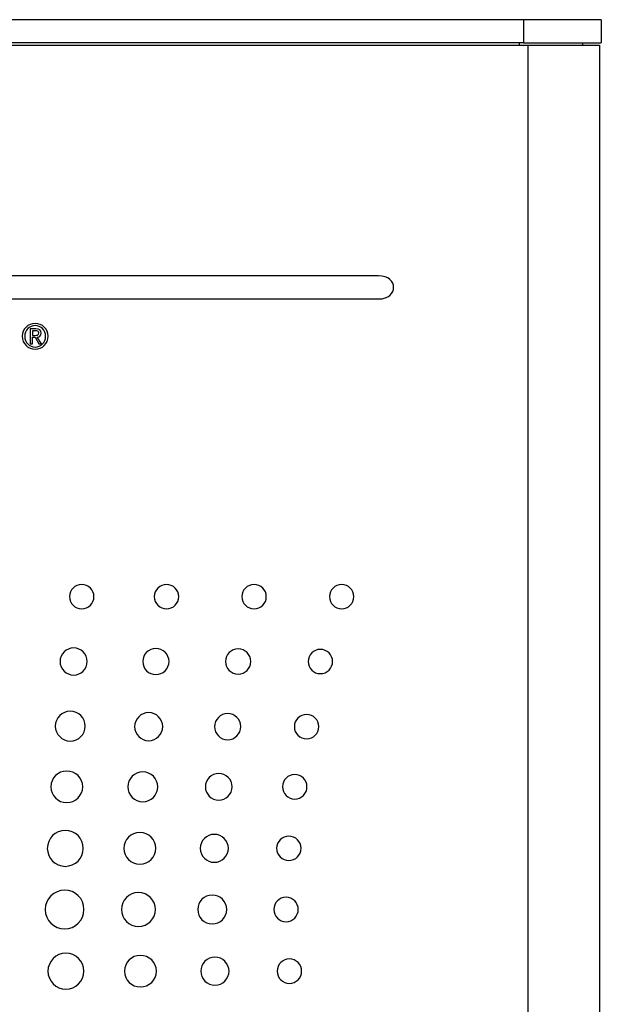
# Model space of a CAD drawing. Header units: inches. Extents: x 5.4 to 25.7, y 4.9 to 18.5.
# Tile 13 of 30: x 12.4 to 13.7, y 11.7 to 14. Entities that reach past the tile are written whole.
import ezdxf

# ---------------------------------------------------------------- set-up
doc = ezdxf.new("R2010")
doc.units = ezdxf.units.IN
doc.header["$LTSCALE"] = 2
doc.header["$MEASUREMENT"] = 0

msp = doc.modelspace()

# ---------------------------------------------------------------- linework, layer by layer
at = {"color": 7, "linetype": 'Continuous', "lineweight": 25}
for p, q in [((13.5551, 14.0302), (10.9121, 14.0302)), ((13.5551, 14.0302), (13.5551, 13.9752)), ((13.7401, 14.0302), (13.5551, 14.0302)), ((13.7401, 14.0302), (13.7401, 13.9752)), ((13.5551, 13.9752), (10.9091, 13.9752)), ((10.9167, 13.9692), (13.5657, 13.9695)), ((13.5551, 13.9752), (13.7401, 13.9752)), ((13.5657, 13.9695), (13.5661, 10.2385)), ((13.5657, 13.9695), (13.7357, 13.9695)), ((13.6951, 13.9752), (13.6951, 13.9695)), ((13.7357, 13.9695), (13.7361, 10.2385)), ((13.2108, 13.422), (11.0219, 13.4217)), ((11.0219, 13.3669), (13.2109, 13.3672)), ((12.3973, 13.2961), (12.3839, 13.2961)), ((12.3839, 13.2961), (12.3839, 13.2609)), ((12.3892, 13.2916), (12.3892, 13.2807)), ((12.3965, 13.2916), (12.3892, 13.2916)), ((12.3892, 13.2807), (12.3956, 13.2807)), ((12.3839, 13.2609), (12.3892, 13.2609)), ((12.3892, 13.2762), (12.3954, 13.2762)), ((12.3892, 13.2609), (12.3892, 13.2762)), ((12.3954, 13.2762), (12.4047, 13.2609)), ((12.4106, 13.2609), (12.4006, 13.2764)), ((12.4047, 13.2609), (12.4106, 13.2609))]:
    msp.add_line(p, q, dxfattribs=at)
at = {"color": 8, "linetype": 'Continuous', "lineweight": 25}
msp.add_line((13.5451, 13.9752), (13.5451, 13.9695), dxfattribs=at)
at = {"color": 7, "linetype": 'Continuous', "lineweight": 25}
for points in [[(13.2109, 13.3672), (13.259, 13.3672), (13.259, 13.422), (13.2108, 13.422)], [(12.3957, 13.3091), (12.3789, 13.3091), (12.3647, 13.2961), (12.3647, 13.2786)], [(12.3957, 13.304), (12.3817, 13.304), (12.3708, 13.2931), (12.3708, 13.2786)], [(12.4265, 13.2786), (12.4265, 13.2961), (12.4123, 13.3091), (12.3957, 13.3091)], [(12.4204, 13.2786), (12.4204, 13.2931), (12.4095, 13.304), (12.3957, 13.304)], [(12.3647, 13.2786), (12.3647, 13.2609), (12.3789, 13.248), (12.3957, 13.248)], [(12.3708, 13.2786), (12.3708, 13.2639), (12.3817, 13.2531), (12.3957, 13.2531)], [(12.3956, 13.2807), (12.4001, 13.2807), (12.4042, 13.281), (12.4042, 13.2865)], [(12.3957, 13.2531), (12.4095, 13.2531), (12.4204, 13.2639), (12.4204, 13.2786)], [(12.3957, 13.248), (12.4123, 13.248), (12.4265, 13.2609), (12.4265, 13.2786)], [(12.4042, 13.2865), (12.4042, 13.2908), (12.4002, 13.2916), (12.3965, 13.2916)], [(12.4097, 13.2861), (12.4097, 13.2931), (12.4056, 13.2961), (12.3973, 13.2961)], [(12.4006, 13.2764), (12.4058, 13.2771), (12.4097, 13.2798), (12.4097, 13.2861)], [(12.5062, 12.6892), (12.4902, 12.6892), (12.4772, 12.6763), (12.4772, 12.6604)], [(12.5352, 12.6604), (12.5352, 12.6763), (12.5222, 12.6892), (12.5062, 12.6892)], [(12.7076, 12.6892), (12.6916, 12.6892), (12.6786, 12.6763), (12.6786, 12.6604)], [(12.7366, 12.6604), (12.7366, 12.6763), (12.7236, 12.6892), (12.7076, 12.6892)], [(12.9156, 12.6892), (12.8996, 12.6892), (12.8866, 12.6763), (12.8866, 12.6604)], [(12.9446, 12.6604), (12.9446, 12.6763), (12.9316, 12.6892), (12.9156, 12.6892)], [(13.1235, 12.6892), (13.1075, 12.6892), (13.0945, 12.6763), (13.0945, 12.6604)], [(13.1525, 12.6604), (13.1525, 12.6763), (13.1395, 12.6892), (13.1235, 12.6892)], [(12.4772, 12.6604), (12.4772, 12.6445), (12.4902, 12.6316), (12.5062, 12.6316)], [(12.5062, 12.6316), (12.5222, 12.6316), (12.5352, 12.6445), (12.5352, 12.6604)], [(12.6786, 12.6604), (12.6786, 12.6445), (12.6916, 12.6316), (12.7076, 12.6316)], [(12.7076, 12.6316), (12.7236, 12.6316), (12.7366, 12.6445), (12.7366, 12.6604)], [(12.8866, 12.6604), (12.8866, 12.6445), (12.8996, 12.6316), (12.9156, 12.6316)], [(12.9156, 12.6316), (12.9316, 12.6316), (12.9446, 12.6445), (12.9446, 12.6604)], [(13.0945, 12.6604), (13.0945, 12.6445), (13.1075, 12.6316), (13.1235, 12.6316)], [(13.1235, 12.6316), (13.1395, 12.6316), (13.1525, 12.6445), (13.1525, 12.6604)], [(12.487, 12.5385), (12.4692, 12.5385), (12.4547, 12.5241), (12.4547, 12.5064)], [(12.5193, 12.5064), (12.5193, 12.5241), (12.5049, 12.5385), (12.487, 12.5385)], [(12.6823, 12.5374), (12.6651, 12.5374), (12.6511, 12.5235), (12.6511, 12.5064)], [(12.7135, 12.5064), (12.7135, 12.5235), (12.6995, 12.5374), (12.6823, 12.5374)], [(12.8776, 12.5363), (12.861, 12.5363), (12.8475, 12.5229), (12.8475, 12.5064)], [(12.9077, 12.5064), (12.9077, 12.5229), (12.8943, 12.5363), (12.8776, 12.5363)], [(13.0729, 12.5352), (13.0569, 12.5352), (13.0439, 12.5223), (13.0439, 12.5064)], [(13.102, 12.5064), (13.102, 12.5223), (13.089, 12.5352), (13.0729, 12.5352)], [(12.4547, 12.5064), (12.4547, 12.4887), (12.4692, 12.4743), (12.487, 12.4743)], [(12.487, 12.4743), (12.5049, 12.4743), (12.5193, 12.4887), (12.5193, 12.5064)], [(12.6511, 12.5064), (12.6511, 12.4893), (12.6651, 12.4754), (12.6823, 12.4754)], [(12.6823, 12.4754), (12.6995, 12.4754), (12.7135, 12.4893), (12.7135, 12.5064)], [(12.8475, 12.5064), (12.8475, 12.4899), (12.861, 12.4765), (12.8776, 12.4765)], [(12.8776, 12.4765), (12.8943, 12.4765), (12.9077, 12.4899), (12.9077, 12.5064)], [(13.0439, 12.5064), (13.0439, 12.4905), (13.0569, 12.4776), (13.0729, 12.4776)], [(13.0729, 12.4776), (13.089, 12.4776), (13.102, 12.4905), (13.102, 12.5064)], [(12.4791, 12.3883), (12.4595, 12.3883), (12.4435, 12.3725), (12.4435, 12.353)], [(12.5147, 12.353), (12.5147, 12.3725), (12.4987, 12.3883), (12.4791, 12.3883)], [(12.6652, 12.3852), (12.6468, 12.3852), (12.6318, 12.3702), (12.6318, 12.3518)], [(12.6986, 12.3518), (12.6986, 12.3703), (12.6836, 12.3852), (12.6652, 12.3852)], [(12.8527, 12.3828), (12.8355, 12.3828), (12.8215, 12.3689), (12.8215, 12.3518)], [(12.8839, 12.3518), (12.8839, 12.369), (12.8699, 12.3828), (12.8527, 12.3828)], [(13.0402, 12.3806), (13.0242, 12.3806), (13.0112, 12.3678), (13.0112, 12.3518)], [(13.0692, 12.3518), (13.0692, 12.3678), (13.0562, 12.3806), (13.0402, 12.3806)], [(12.4435, 12.353), (12.4435, 12.3335), (12.4595, 12.3177), (12.4791, 12.3177)], [(12.4791, 12.3177), (12.4988, 12.3177), (12.5147, 12.3335), (12.5147, 12.353)], [(12.6318, 12.3518), (12.6318, 12.3334), (12.6468, 12.3184), (12.6652, 12.3184)], [(12.6652, 12.3184), (12.6836, 12.3184), (12.6986, 12.3334), (12.6986, 12.3518)], [(12.8215, 12.3518), (12.8215, 12.3347), (12.8355, 12.3208), (12.8527, 12.3208)], [(12.8527, 12.3208), (12.8699, 12.3208), (12.8839, 12.3347), (12.8839, 12.3518)], [(13.0112, 12.3518), (13.0112, 12.3359), (13.0242, 12.323), (13.0402, 12.323)], [(13.0402, 12.323), (13.0562, 12.323), (13.0692, 12.3359), (13.0692, 12.3518)], [(12.4707, 12.2464), (12.4499, 12.2464), (12.433, 12.2296), (12.433, 12.2089)], [(12.5085, 12.2089), (12.5085, 12.2296), (12.4916, 12.2464), (12.4707, 12.2464)], [(12.6512, 12.2443), (12.6315, 12.2443), (12.6156, 12.2285), (12.6156, 12.2089)], [(12.6868, 12.2089), (12.6868, 12.2285), (12.6708, 12.2443), (12.6512, 12.2443)], [(12.8317, 12.2407), (12.8141, 12.2407), (12.7999, 12.2265), (12.7999, 12.2089)], [(12.8634, 12.209), (12.8634, 12.2265), (12.8492, 12.2407), (12.8317, 12.2407)], [(13.0121, 12.238), (12.9961, 12.238), (12.9831, 12.225), (12.9831, 12.209)], [(13.0411, 12.209), (13.0411, 12.225), (13.0281, 12.238), (13.0121, 12.238)], [(12.433, 12.2089), (12.433, 12.1882), (12.4499, 12.1714), (12.4708, 12.1714)], [(12.4708, 12.1714), (12.4916, 12.1714), (12.5085, 12.1882), (12.5085, 12.2089)], [(12.6156, 12.2089), (12.6156, 12.1894), (12.6315, 12.1736), (12.6512, 12.1736)], [(12.6512, 12.1736), (12.6708, 12.1736), (12.6868, 12.1894), (12.6868, 12.2089)], [(12.7999, 12.2089), (12.7999, 12.1914), (12.8141, 12.1772), (12.8317, 12.1772)], [(12.8317, 12.1772), (12.8492, 12.1772), (12.8634, 12.1914), (12.8634, 12.209)], [(12.9831, 12.209), (12.9831, 12.1929), (12.9961, 12.18), (13.0121, 12.18)], [(13.0121, 12.18), (13.0282, 12.18), (13.0411, 12.1929), (13.0411, 12.209)], [(12.4672, 12.1055), (12.4437, 12.1055), (12.4245, 12.0864), (12.4245, 12.0628)], [(12.51, 12.0628), (12.51, 12.0864), (12.4908, 12.1055), (12.4672, 12.1055)], [(12.6442, 12.1004), (12.6233, 12.1004), (12.6064, 12.0836), (12.6064, 12.0628)], [(12.682, 12.0629), (12.682, 12.0836), (12.6651, 12.1004), (12.6442, 12.1004)], [(12.8211, 12.096), (12.8027, 12.096), (12.7877, 12.0812), (12.7877, 12.0629)], [(12.8545, 12.0629), (12.8545, 12.0812), (12.8396, 12.096), (12.8211, 12.096)], [(12.9981, 12.0919), (12.9821, 12.0919), (12.9691, 12.0789), (12.9691, 12.0629)], [(13.0271, 12.0629), (13.0271, 12.0789), (13.0141, 12.0919), (12.9981, 12.0919)], [(12.4245, 12.0628), (12.4245, 12.0392), (12.4437, 12.0201), (12.4672, 12.0201)], [(12.4672, 12.0201), (12.4908, 12.0201), (12.51, 12.0392), (12.51, 12.0628)], [(12.6064, 12.0628), (12.6064, 12.0421), (12.6233, 12.0253), (12.6442, 12.0253)], [(12.6442, 12.0253), (12.6651, 12.0253), (12.682, 12.0421), (12.682, 12.0629)], [(12.7877, 12.0629), (12.7877, 12.0446), (12.8027, 12.0297), (12.8211, 12.0297)], [(12.8211, 12.0297), (12.8396, 12.0297), (12.8545, 12.0446), (12.8545, 12.0629)], [(12.9691, 12.0629), (12.9691, 12.0469), (12.9821, 12.0339), (12.9981, 12.0339)], [(12.9981, 12.0339), (13.0141, 12.0339), (13.0271, 12.0469), (13.0271, 12.0629)], [(12.4656, 11.9636), (12.4402, 11.9636), (12.4196, 11.943), (12.4196, 11.9176)], [(12.5116, 11.9176), (12.5116, 11.9431), (12.491, 11.9637), (12.4656, 11.9636)], [(12.6409, 11.9579), (12.6185, 11.9579), (12.6004, 11.9399), (12.6004, 11.9177)], [(12.6814, 11.9177), (12.6814, 11.9399), (12.6633, 11.9579), (12.6409, 11.9579)], [(12.8162, 11.9519), (12.7971, 11.9519), (12.7817, 11.9366), (12.7817, 11.9177)], [(12.8507, 11.9177), (12.8507, 11.9366), (12.8353, 11.9519), (12.8162, 11.9519)], [(12.9915, 11.9467), (12.9755, 11.9467), (12.9625, 11.9337), (12.9625, 11.9177)], [(13.0205, 11.9177), (13.0205, 11.9337), (13.0075, 11.9467), (12.9915, 11.9467)], [(12.4196, 11.9176), (12.4196, 11.8922), (12.4402, 11.8717), (12.4656, 11.8717)], [(12.4656, 11.8717), (12.4911, 11.8717), (12.5116, 11.8923), (12.5116, 11.9176)], [(12.6004, 11.9177), (12.6004, 11.8954), (12.6186, 11.8774), (12.6409, 11.8774)], [(12.6409, 11.8774), (12.6633, 11.8774), (12.6814, 11.8955), (12.6814, 11.9177)], [(12.7817, 11.9177), (12.7817, 11.8988), (12.7971, 11.8835), (12.8162, 11.8835)], [(12.8162, 11.8835), (12.8353, 11.8835), (12.8507, 11.8988), (12.8507, 11.9177)], [(12.9625, 11.9177), (12.9625, 11.9017), (12.9755, 11.8887), (12.9915, 11.8887)], [(12.9915, 11.8887), (13.0075, 11.8887), (13.0205, 11.9017), (13.0205, 11.9177)], [(12.4687, 11.814), (12.4451, 11.814), (12.426, 11.7948), (12.426, 11.7712)], [(12.5114, 11.7712), (12.5114, 11.7948), (12.4923, 11.814), (12.4687, 11.814)], [(12.6456, 11.8088), (12.6247, 11.8088), (12.6078, 11.792), (12.6078, 11.7712)], [(12.6834, 11.7712), (12.6834, 11.792), (12.6665, 11.8088), (12.6456, 11.8088)], [(12.8225, 11.8044), (12.8041, 11.8044), (12.7892, 11.7896), (12.7892, 11.7712)], [(12.856, 11.7712), (12.856, 11.7896), (12.841, 11.8044), (12.8225, 11.8044)], [(12.9995, 11.8003), (12.9835, 11.8003), (12.9705, 11.7873), (12.9705, 11.7712)], [(13.0285, 11.7712), (13.0285, 11.7873), (13.0155, 11.8003), (12.9995, 11.8003)], [(12.426, 11.7712), (12.426, 11.7477), (12.4451, 11.7285), (12.4687, 11.7285)], [(12.4687, 11.7285), (12.4923, 11.7285), (12.5114, 11.7477), (12.5114, 11.7712)], [(12.6078, 11.7712), (12.6078, 11.7505), (12.6247, 11.7337), (12.6456, 11.7337)], [(12.6456, 11.7337), (12.6665, 11.7337), (12.6834, 11.7505), (12.6834, 11.7712)], [(12.7892, 11.7712), (12.7892, 11.753), (12.8041, 11.7381), (12.8225, 11.7381)], [(12.8225, 11.7381), (12.841, 11.7381), (12.856, 11.753), (12.856, 11.7712)], [(12.9705, 11.7712), (12.9705, 11.7552), (12.9835, 11.7422), (12.9995, 11.7422)], [(12.9995, 11.7422), (13.0155, 11.7422), (13.0285, 11.7552), (13.0285, 11.7712)]]:
    msp.add_open_spline(points, degree=3, dxfattribs=at)

doc.saveas('drawing.dxf')
